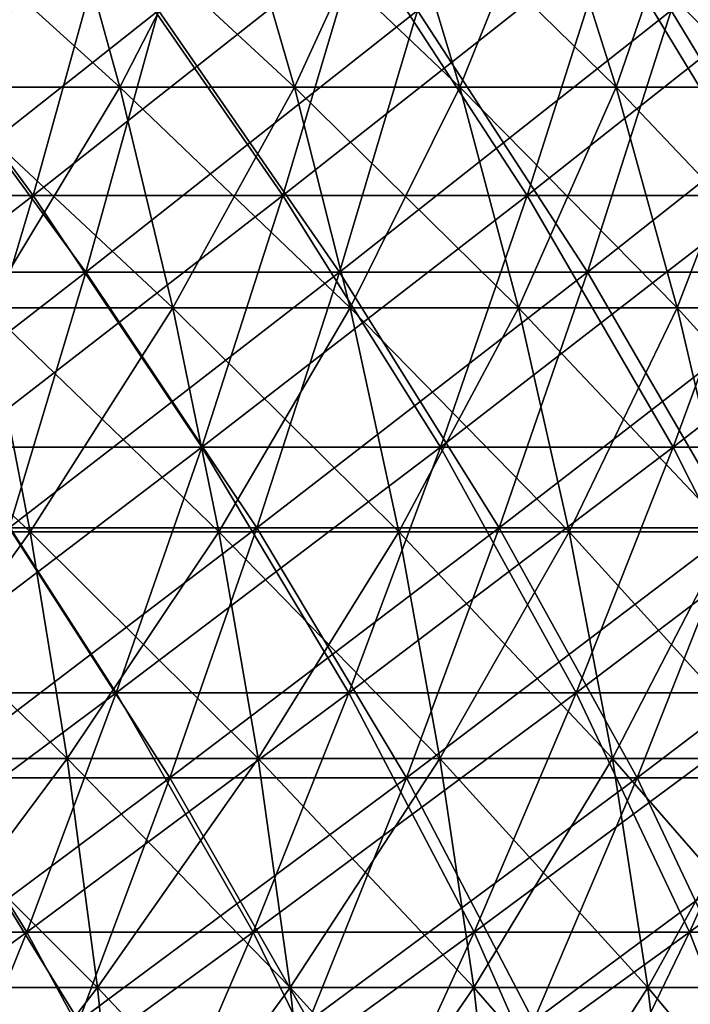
# Model space of a CAD drawing. Header units: millimetres. Extents: x -125 to 125, y 3898 to 4025.
# Tile 213 of 256: x 47 to 57, y 3947 to 3962. Entities that reach past the tile are written whole.
import ezdxf

# ---------------------------------------------------------------- set-up
doc = ezdxf.new("R2010")
doc.units = ezdxf.units.MM
doc.header["$LTSCALE"] = 2.2935
for name, color, linetype in [('2', 7, 'CONTINUOUS'), ('3', 7, 'CONTINUOUS'), ('4', 7, 'CONTINUOUS'), ('5', 7, 'CONTINUOUS'), ('6', 7, 'CONTINUOUS'), ('7', 7, 'CONTINUOUS')]:
    doc.layers.add(name, color=color, linetype=linetype)

msp = doc.modelspace()

# ---------------------------------------------------------------- linework, layer by layer
at = {"layer": '2', "color": 36, "linetype": 'Continuous', "true_color": 0x833d1e}
for points in [[(44.181, 3958.004, 95.836), (47.91, 3958.004, 94.028), (45.145, 3961.776, 97.927), (44.181, 3958.004, 95.836)], [(45.145, 3961.776, 97.927), (47.91, 3958.004, 94.028), (48.955, 3961.776, 96.079), (45.145, 3961.776, 97.927)], [(47.91, 3958.004, 94.028), (51.564, 3958.004, 92.074), (48.955, 3961.776, 96.079), (47.91, 3958.004, 94.028)], [(48.955, 3961.776, 96.079), (51.564, 3958.004, 92.074), (52.689, 3961.776, 94.083), (48.955, 3961.776, 96.079)], [(51.564, 3958.004, 92.074), (55.139, 3958.004, 89.979), (52.689, 3961.776, 94.083), (51.564, 3958.004, 92.074)], [(52.689, 3961.776, 94.083), (55.139, 3958.004, 89.979), (56.342, 3961.776, 91.942), (52.689, 3961.776, 94.083)], [(55.139, 3958.004, 89.979), (58.629, 3958.004, 87.745), (56.342, 3961.776, 91.942), (55.139, 3958.004, 89.979)], [(56.342, 3961.776, 91.942), (58.629, 3958.004, 87.745), (59.908, 3961.776, 89.659), (56.342, 3961.776, 91.942)], [(44.181, 3958.004, 95.836), (46.804, 3954.316, 91.859), (47.91, 3958.004, 94.028), (44.181, 3958.004, 95.836)], [(46.804, 3954.316, 91.859), (50.375, 3954.316, 89.95), (47.91, 3958.004, 94.028), (46.804, 3954.316, 91.859)], [(47.91, 3958.004, 94.028), (50.375, 3954.316, 89.95), (51.564, 3958.004, 92.074), (47.91, 3958.004, 94.028)], [(50.375, 3954.316, 89.95), (53.867, 3954.316, 87.903), (51.564, 3958.004, 92.074), (50.375, 3954.316, 89.95)], [(51.564, 3958.004, 92.074), (53.867, 3954.316, 87.903), (55.139, 3958.004, 89.979), (51.564, 3958.004, 92.074)], [(53.867, 3954.316, 87.903), (57.277, 3954.316, 85.721), (55.139, 3958.004, 89.979), (53.867, 3954.316, 87.903)], [(55.139, 3958.004, 89.979), (57.277, 3954.316, 85.721), (58.629, 3958.004, 87.745), (55.139, 3958.004, 89.979)], [(45.641, 3950.715, 89.575), (49.122, 3950.715, 87.714), (46.804, 3954.316, 91.859), (45.641, 3950.715, 89.575)], [(46.804, 3954.316, 91.859), (49.122, 3950.715, 87.714), (50.375, 3954.316, 89.95), (46.804, 3954.316, 91.859)], [(49.122, 3950.715, 87.714), (52.528, 3950.715, 85.718), (50.375, 3954.316, 89.95), (49.122, 3950.715, 87.714)], [(50.375, 3954.316, 89.95), (52.528, 3950.715, 85.718), (53.867, 3954.316, 87.903), (50.375, 3954.316, 89.95)], [(52.528, 3950.715, 85.718), (55.853, 3950.715, 83.59), (53.867, 3954.316, 87.903), (52.528, 3950.715, 85.718)], [(53.867, 3954.316, 87.903), (55.853, 3950.715, 83.59), (57.277, 3954.316, 85.721), (53.867, 3954.316, 87.903)], [(55.853, 3950.715, 83.59), (59.092, 3950.715, 81.333), (57.277, 3954.316, 85.721), (55.853, 3950.715, 83.59)], [(44.42, 3947.208, 87.18), (47.809, 3947.208, 85.368), (45.641, 3950.715, 89.575), (44.42, 3947.208, 87.18)], [(45.641, 3950.715, 89.575), (47.809, 3947.208, 85.368), (49.122, 3950.715, 87.714), (45.641, 3950.715, 89.575)], [(47.809, 3947.208, 85.368), (51.123, 3947.208, 83.426), (49.122, 3950.715, 87.714), (47.809, 3947.208, 85.368)], [(49.122, 3950.715, 87.714), (51.123, 3947.208, 83.426), (52.528, 3950.715, 85.718), (49.122, 3950.715, 87.714)], [(51.123, 3947.208, 83.426), (54.359, 3947.208, 81.354), (52.528, 3950.715, 85.718), (51.123, 3947.208, 83.426)], [(52.528, 3950.715, 85.718), (54.359, 3947.208, 81.354), (55.853, 3950.715, 83.59), (52.528, 3950.715, 85.718)], [(54.359, 3947.208, 81.354), (57.511, 3947.208, 79.157), (55.853, 3950.715, 83.59), (54.359, 3947.208, 81.354)], [(55.853, 3950.715, 83.59), (57.511, 3947.208, 79.157), (59.092, 3950.715, 81.333), (55.853, 3950.715, 83.59)]]:
    msp.add_3dface(points, dxfattribs=at)
at = {"layer": '3', "color": 36, "linetype": 'Continuous', "true_color": 0x833d1e}
for points in [[(47.91, 3958.004, -94.028), (44.181, 3958.004, -95.836), (48.955, 3961.776, -96.079), (47.91, 3958.004, -94.028)], [(48.955, 3961.776, -96.079), (44.181, 3958.004, -95.836), (45.145, 3961.776, -97.927), (48.955, 3961.776, -96.079)], [(51.564, 3958.004, -92.074), (47.91, 3958.004, -94.028), (52.689, 3961.776, -94.083), (51.564, 3958.004, -92.074)], [(52.689, 3961.776, -94.083), (47.91, 3958.004, -94.028), (48.955, 3961.776, -96.079), (52.689, 3961.776, -94.083)], [(55.139, 3958.004, -89.979), (51.564, 3958.004, -92.074), (56.342, 3961.776, -91.942), (55.139, 3958.004, -89.979)], [(56.342, 3961.776, -91.942), (51.564, 3958.004, -92.074), (52.689, 3961.776, -94.083), (56.342, 3961.776, -91.942)], [(58.629, 3958.004, -87.745), (55.139, 3958.004, -89.979), (59.908, 3961.776, -89.659), (58.629, 3958.004, -87.745)], [(59.908, 3961.776, -89.659), (55.139, 3958.004, -89.979), (56.342, 3961.776, -91.942), (59.908, 3961.776, -89.659)], [(46.804, 3954.316, -91.859), (43.162, 3954.316, -93.626), (47.91, 3958.004, -94.028), (46.804, 3954.316, -91.859)], [(47.91, 3958.004, -94.028), (43.162, 3954.316, -93.626), (44.181, 3958.004, -95.836), (47.91, 3958.004, -94.028)], [(50.375, 3954.316, -89.95), (46.804, 3954.316, -91.859), (51.564, 3958.004, -92.074), (50.375, 3954.316, -89.95)], [(51.564, 3958.004, -92.074), (46.804, 3954.316, -91.859), (47.91, 3958.004, -94.028), (51.564, 3958.004, -92.074)], [(53.867, 3954.316, -87.903), (50.375, 3954.316, -89.95), (55.139, 3958.004, -89.979), (53.867, 3954.316, -87.903)], [(55.139, 3958.004, -89.979), (50.375, 3954.316, -89.95), (51.564, 3958.004, -92.074), (55.139, 3958.004, -89.979)], [(57.277, 3954.316, -85.721), (53.867, 3954.316, -87.903), (58.629, 3958.004, -87.745), (57.277, 3954.316, -85.721)], [(58.629, 3958.004, -87.745), (53.867, 3954.316, -87.903), (55.139, 3958.004, -89.979), (58.629, 3958.004, -87.745)], [(49.122, 3950.715, -87.714), (45.641, 3950.715, -89.575), (50.375, 3954.316, -89.95), (49.122, 3950.715, -87.714)], [(50.375, 3954.316, -89.95), (45.641, 3950.715, -89.575), (46.804, 3954.316, -91.859), (50.375, 3954.316, -89.95)], [(52.528, 3950.715, -85.718), (49.122, 3950.715, -87.714), (53.867, 3954.316, -87.903), (52.528, 3950.715, -85.718)], [(53.867, 3954.316, -87.903), (49.122, 3950.715, -87.714), (50.375, 3954.316, -89.95), (53.867, 3954.316, -87.903)], [(55.853, 3950.715, -83.59), (52.528, 3950.715, -85.718), (57.277, 3954.316, -85.721), (55.853, 3950.715, -83.59)], [(57.277, 3954.316, -85.721), (52.528, 3950.715, -85.718), (53.867, 3954.316, -87.903), (57.277, 3954.316, -85.721)], [(59.092, 3950.715, -81.333), (55.853, 3950.715, -83.59), (60.598, 3954.316, -83.406), (59.092, 3950.715, -81.333)], [(60.598, 3954.316, -83.406), (55.853, 3950.715, -83.59), (57.277, 3954.316, -85.721), (60.598, 3954.316, -83.406)], [(47.809, 3947.208, -85.368), (44.42, 3947.208, -87.18), (49.122, 3950.715, -87.714), (47.809, 3947.208, -85.368)], [(49.122, 3950.715, -87.714), (44.42, 3947.208, -87.18), (45.641, 3950.715, -89.575), (49.122, 3950.715, -87.714)], [(51.123, 3947.208, -83.426), (47.809, 3947.208, -85.368), (52.528, 3950.715, -85.718), (51.123, 3947.208, -83.426)], [(52.528, 3950.715, -85.718), (47.809, 3947.208, -85.368), (49.122, 3950.715, -87.714), (52.528, 3950.715, -85.718)], [(54.359, 3947.208, -81.354), (51.123, 3947.208, -83.426), (55.853, 3950.715, -83.59), (54.359, 3947.208, -81.354)], [(55.853, 3950.715, -83.59), (51.123, 3947.208, -83.426), (52.528, 3950.715, -85.718), (55.853, 3950.715, -83.59)], [(57.511, 3947.208, -79.157), (54.359, 3947.208, -81.354), (59.092, 3950.715, -81.333), (57.511, 3947.208, -79.157)], [(59.092, 3950.715, -81.333), (54.359, 3947.208, -81.354), (55.853, 3950.715, -83.59), (59.092, 3950.715, -81.333)]]:
    msp.add_3dface(points, dxfattribs=at)
at = {"layer": '4', "color": 36, "linetype": 'Continuous', "true_color": 0x833d1e}
for points in [[(43.483, 3959.109, -94.322), (47.152, 3959.109, -92.542), (44.43, 3962.819, -96.377), (43.483, 3959.109, -94.322)], [(44.43, 3962.819, -96.377), (47.152, 3959.109, -92.542), (48.18, 3962.819, -94.558), (44.43, 3962.819, -96.377)], [(47.152, 3959.109, -92.542), (50.749, 3959.109, -90.619), (48.18, 3962.819, -94.558), (47.152, 3959.109, -92.542)], [(48.18, 3962.819, -94.558), (50.749, 3959.109, -90.619), (51.855, 3962.819, -92.594), (48.18, 3962.819, -94.558)], [(50.749, 3959.109, -90.619), (54.268, 3959.109, -88.557), (51.855, 3962.819, -92.594), (50.749, 3959.109, -90.619)], [(51.855, 3962.819, -92.594), (54.268, 3959.109, -88.557), (55.45, 3962.819, -90.486), (51.855, 3962.819, -92.594)], [(54.268, 3959.109, -88.557), (57.703, 3959.109, -86.358), (55.45, 3962.819, -90.486), (54.268, 3959.109, -88.557)], [(55.45, 3962.819, -90.486), (57.703, 3959.109, -86.358), (58.96, 3962.819, -88.24), (55.45, 3962.819, -90.486)], [(43.483, 3959.109, -94.322), (46.066, 3955.48, -90.41), (47.152, 3959.109, -92.542), (43.483, 3959.109, -94.322)], [(46.066, 3955.48, -90.41), (49.58, 3955.48, -88.532), (47.152, 3959.109, -92.542), (46.066, 3955.48, -90.41)], [(47.152, 3959.109, -92.542), (49.58, 3955.48, -88.532), (50.749, 3959.109, -90.619), (47.152, 3959.109, -92.542)], [(49.58, 3955.48, -88.532), (53.018, 3955.48, -86.517), (50.749, 3959.109, -90.619), (49.58, 3955.48, -88.532)], [(50.749, 3959.109, -90.619), (53.018, 3955.48, -86.517), (54.268, 3959.109, -88.557), (50.749, 3959.109, -90.619)], [(53.018, 3955.48, -86.517), (56.373, 3955.48, -84.369), (54.268, 3959.109, -88.557), (53.018, 3955.48, -86.517)], [(54.268, 3959.109, -88.557), (56.373, 3955.48, -84.369), (57.703, 3959.109, -86.358), (54.268, 3959.109, -88.557)], [(56.373, 3955.48, -84.369), (59.642, 3955.48, -82.09), (57.703, 3959.109, -86.358), (56.373, 3955.48, -84.369)], [(44.922, 3951.939, -88.165), (48.349, 3951.939, -86.333), (46.066, 3955.48, -90.41), (44.922, 3951.939, -88.165)], [(46.066, 3955.48, -90.41), (48.349, 3951.939, -86.333), (49.58, 3955.48, -88.532), (46.066, 3955.48, -90.41)], [(48.349, 3951.939, -86.333), (51.701, 3951.939, -84.369), (49.58, 3955.48, -88.532), (48.349, 3951.939, -86.333)], [(49.58, 3955.48, -88.532), (51.701, 3951.939, -84.369), (53.018, 3955.48, -86.517), (49.58, 3955.48, -88.532)], [(51.701, 3951.939, -84.369), (54.974, 3951.939, -82.274), (53.018, 3955.48, -86.517), (51.701, 3951.939, -84.369)], [(53.018, 3955.48, -86.517), (54.974, 3951.939, -82.274), (56.373, 3955.48, -84.369), (53.018, 3955.48, -86.517)], [(54.974, 3951.939, -82.274), (58.161, 3951.939, -80.052), (56.373, 3955.48, -84.369), (54.974, 3951.939, -82.274)], [(56.373, 3955.48, -84.369), (58.161, 3951.939, -80.052), (59.642, 3955.48, -82.09), (56.373, 3955.48, -84.369)], [(43.723, 3948.489, -85.81), (47.058, 3948.489, -84.028), (44.922, 3951.939, -88.165), (43.723, 3948.489, -85.81)], [(44.922, 3951.939, -88.165), (47.058, 3948.489, -84.028), (48.349, 3951.939, -86.333), (44.922, 3951.939, -88.165)], [(47.058, 3948.489, -84.028), (50.32, 3948.489, -82.115), (48.349, 3951.939, -86.333), (47.058, 3948.489, -84.028)], [(48.349, 3951.939, -86.333), (50.32, 3948.489, -82.115), (51.701, 3951.939, -84.369), (48.349, 3951.939, -86.333)], [(50.32, 3948.489, -82.115), (53.505, 3948.489, -80.076), (51.701, 3951.939, -84.369), (50.32, 3948.489, -82.115)], [(51.701, 3951.939, -84.369), (53.505, 3948.489, -80.076), (54.974, 3951.939, -82.274), (51.701, 3951.939, -84.369)], [(53.505, 3948.489, -80.076), (56.608, 3948.489, -77.914), (54.974, 3951.939, -82.274), (53.505, 3948.489, -80.076)], [(54.974, 3951.939, -82.274), (56.608, 3948.489, -77.914), (58.161, 3951.939, -80.052), (54.974, 3951.939, -82.274)], [(56.608, 3948.489, -77.914), (59.623, 3948.489, -75.632), (58.161, 3951.939, -80.052), (56.608, 3948.489, -77.914)], [(43.723, 3948.489, -85.81), (45.708, 3945.134, -81.617), (47.058, 3948.489, -84.028), (43.723, 3948.489, -85.81)], [(45.708, 3945.134, -81.617), (48.877, 3945.134, -79.759), (47.058, 3948.489, -84.028), (45.708, 3945.134, -81.617)], [(47.058, 3948.489, -84.028), (48.877, 3945.134, -79.759), (50.32, 3948.489, -82.115), (47.058, 3948.489, -84.028)], [(48.877, 3945.134, -79.759), (51.97, 3945.134, -77.779), (50.32, 3948.489, -82.115), (48.877, 3945.134, -79.759)], [(50.32, 3948.489, -82.115), (51.97, 3945.134, -77.779), (53.505, 3948.489, -80.076), (50.32, 3948.489, -82.115)], [(51.97, 3945.134, -77.779), (54.984, 3945.134, -75.679), (53.505, 3948.489, -80.076), (51.97, 3945.134, -77.779)], [(53.505, 3948.489, -80.076), (54.984, 3945.134, -75.679), (56.608, 3948.489, -77.914), (53.505, 3948.489, -80.076)], [(54.984, 3945.134, -75.679), (57.912, 3945.134, -73.462), (56.608, 3948.489, -77.914), (54.984, 3945.134, -75.679)], [(56.608, 3948.489, -77.914), (57.912, 3945.134, -73.462), (59.623, 3948.489, -75.632), (56.608, 3948.489, -77.914)]]:
    msp.add_3dface(points, dxfattribs=at)
at = {"layer": '5', "color": 36, "linetype": 'Continuous', "true_color": 0x833d1e}
for points in [[(47.152, 3959.109, 92.542), (43.483, 3959.109, 94.322), (48.18, 3962.819, 94.558), (47.152, 3959.109, 92.542)], [(48.18, 3962.819, 94.558), (43.483, 3959.109, 94.322), (44.43, 3962.819, 96.377), (48.18, 3962.819, 94.558)], [(50.749, 3959.109, 90.619), (47.152, 3959.109, 92.542), (51.855, 3962.819, 92.594), (50.749, 3959.109, 90.619)], [(51.855, 3962.819, 92.594), (47.152, 3959.109, 92.542), (48.18, 3962.819, 94.558), (51.855, 3962.819, 92.594)], [(54.268, 3959.109, 88.557), (50.749, 3959.109, 90.619), (55.45, 3962.819, 90.486), (54.268, 3959.109, 88.557)], [(55.45, 3962.819, 90.486), (50.749, 3959.109, 90.619), (51.855, 3962.819, 92.594), (55.45, 3962.819, 90.486)], [(57.703, 3959.109, 86.358), (54.268, 3959.109, 88.557), (58.96, 3962.819, 88.24), (57.703, 3959.109, 86.358)], [(58.96, 3962.819, 88.24), (54.268, 3959.109, 88.557), (55.45, 3962.819, 90.486), (58.96, 3962.819, 88.24)], [(46.066, 3955.48, 90.41), (42.481, 3955.48, 92.149), (47.152, 3959.109, 92.542), (46.066, 3955.48, 90.41)], [(47.152, 3959.109, 92.542), (42.481, 3955.48, 92.149), (43.483, 3959.109, 94.322), (47.152, 3959.109, 92.542)], [(49.58, 3955.48, 88.532), (46.066, 3955.48, 90.41), (50.749, 3959.109, 90.619), (49.58, 3955.48, 88.532)], [(50.749, 3959.109, 90.619), (46.066, 3955.48, 90.41), (47.152, 3959.109, 92.542), (50.749, 3959.109, 90.619)], [(53.018, 3955.48, 86.517), (49.58, 3955.48, 88.532), (54.268, 3959.109, 88.557), (53.018, 3955.48, 86.517)], [(54.268, 3959.109, 88.557), (49.58, 3955.48, 88.532), (50.749, 3959.109, 90.619), (54.268, 3959.109, 88.557)], [(56.373, 3955.48, 84.369), (53.018, 3955.48, 86.517), (57.703, 3959.109, 86.358), (56.373, 3955.48, 84.369)], [(57.703, 3959.109, 86.358), (53.018, 3955.48, 86.517), (54.268, 3959.109, 88.557), (57.703, 3959.109, 86.358)], [(59.642, 3955.48, 82.09), (56.373, 3955.48, 84.369), (61.049, 3959.109, 84.026), (59.642, 3955.48, 82.09)], [(61.049, 3959.109, 84.026), (56.373, 3955.48, 84.369), (57.703, 3959.109, 86.358), (61.049, 3959.109, 84.026)], [(48.349, 3951.939, 86.333), (44.922, 3951.939, 88.165), (49.58, 3955.48, 88.532), (48.349, 3951.939, 86.333)], [(49.58, 3955.48, 88.532), (44.922, 3951.939, 88.165), (46.066, 3955.48, 90.41), (49.58, 3955.48, 88.532)], [(51.701, 3951.939, 84.369), (48.349, 3951.939, 86.333), (53.018, 3955.48, 86.517), (51.701, 3951.939, 84.369)], [(53.018, 3955.48, 86.517), (48.349, 3951.939, 86.333), (49.58, 3955.48, 88.532), (53.018, 3955.48, 86.517)], [(54.974, 3951.939, 82.274), (51.701, 3951.939, 84.369), (56.373, 3955.48, 84.369), (54.974, 3951.939, 82.274)], [(56.373, 3955.48, 84.369), (51.701, 3951.939, 84.369), (53.018, 3955.48, 86.517), (56.373, 3955.48, 84.369)], [(58.161, 3951.939, 80.052), (54.974, 3951.939, 82.274), (59.642, 3955.48, 82.09), (58.161, 3951.939, 80.052)], [(59.642, 3955.48, 82.09), (54.974, 3951.939, 82.274), (56.373, 3955.48, 84.369), (59.642, 3955.48, 82.09)], [(47.058, 3948.489, 84.028), (43.723, 3948.489, 85.81), (48.349, 3951.939, 86.333), (47.058, 3948.489, 84.028)], [(48.349, 3951.939, 86.333), (43.723, 3948.489, 85.81), (44.922, 3951.939, 88.165), (48.349, 3951.939, 86.333)], [(50.32, 3948.489, 82.115), (47.058, 3948.489, 84.028), (51.701, 3951.939, 84.369), (50.32, 3948.489, 82.115)], [(51.701, 3951.939, 84.369), (47.058, 3948.489, 84.028), (48.349, 3951.939, 86.333), (51.701, 3951.939, 84.369)], [(53.505, 3948.489, 80.076), (50.32, 3948.489, 82.115), (54.974, 3951.939, 82.274), (53.505, 3948.489, 80.076)], [(54.974, 3951.939, 82.274), (50.32, 3948.489, 82.115), (51.701, 3951.939, 84.369), (54.974, 3951.939, 82.274)], [(56.608, 3948.489, 77.914), (53.505, 3948.489, 80.076), (58.161, 3951.939, 80.052), (56.608, 3948.489, 77.914)], [(58.161, 3951.939, 80.052), (53.505, 3948.489, 80.076), (54.974, 3951.939, 82.274), (58.161, 3951.939, 80.052)], [(59.623, 3948.489, 75.632), (56.608, 3948.489, 77.914), (61.259, 3951.939, 77.707), (59.623, 3948.489, 75.632)], [(61.259, 3951.939, 77.707), (56.608, 3948.489, 77.914), (58.161, 3951.939, 80.052), (61.259, 3951.939, 77.707)], [(45.708, 3945.134, 81.617), (42.468, 3945.134, 83.348), (47.058, 3948.489, 84.028), (45.708, 3945.134, 81.617)], [(47.058, 3948.489, 84.028), (42.468, 3945.134, 83.348), (43.723, 3948.489, 85.81), (47.058, 3948.489, 84.028)], [(48.877, 3945.134, 79.759), (45.708, 3945.134, 81.617), (50.32, 3948.489, 82.115), (48.877, 3945.134, 79.759)], [(50.32, 3948.489, 82.115), (45.708, 3945.134, 81.617), (47.058, 3948.489, 84.028), (50.32, 3948.489, 82.115)], [(51.97, 3945.134, 77.779), (48.877, 3945.134, 79.759), (53.505, 3948.489, 80.076), (51.97, 3945.134, 77.779)], [(53.505, 3948.489, 80.076), (48.877, 3945.134, 79.759), (50.32, 3948.489, 82.115), (53.505, 3948.489, 80.076)], [(54.984, 3945.134, 75.679), (51.97, 3945.134, 77.779), (56.608, 3948.489, 77.914), (54.984, 3945.134, 75.679)], [(56.608, 3948.489, 77.914), (51.97, 3945.134, 77.779), (53.505, 3948.489, 80.076), (56.608, 3948.489, 77.914)], [(57.912, 3945.134, 73.462), (54.984, 3945.134, 75.679), (59.623, 3948.489, 75.632), (57.912, 3945.134, 73.462)], [(59.623, 3948.489, 75.632), (54.984, 3945.134, 75.679), (56.608, 3948.489, 77.914), (59.623, 3948.489, 75.632)]]:
    msp.add_3dface(points, dxfattribs=at)
at = {"layer": '6', "color": 7, "linetype": 'Continuous', "true_color": 0xe0f2ff}
for points in [[(45.758, 3960.671, 53.301), (48.399, 3960.671, 50.915), (44.943, 3963.799, 52.352), (45.758, 3960.671, 53.301)], [(44.943, 3963.799, 52.352), (48.399, 3960.671, 50.915), (47.537, 3963.799, 50.009), (44.943, 3963.799, 52.352)], [(48.399, 3960.671, 50.915), (50.915, 3960.671, 48.399), (47.537, 3963.799, 50.009), (48.399, 3960.671, 50.915)], [(47.537, 3963.799, 50.009), (50.915, 3960.671, 48.399), (50.009, 3963.799, 47.537), (47.537, 3963.799, 50.009)], [(50.915, 3960.671, 48.399), (53.301, 3960.671, 45.758), (50.009, 3963.799, 47.537), (50.915, 3960.671, 48.399)], [(50.009, 3963.799, 47.537), (53.301, 3960.671, 45.758), (52.352, 3963.799, 44.943), (50.009, 3963.799, 47.537)], [(53.301, 3960.671, 45.758), (55.551, 3960.671, 42.999), (52.352, 3963.799, 44.943), (53.301, 3960.671, 45.758)], [(52.352, 3963.799, 44.943), (55.551, 3960.671, 42.999), (54.562, 3963.799, 42.234), (52.352, 3963.799, 44.943)], [(55.551, 3960.671, 42.999), (57.657, 3960.671, 40.131), (54.562, 3963.799, 42.234), (55.551, 3960.671, 42.999)], [(54.562, 3963.799, 42.234), (57.657, 3960.671, 40.131), (56.631, 3963.799, 39.416), (54.562, 3963.799, 42.234)], [(46.48, 3957.49, 54.143), (49.163, 3957.49, 51.719), (45.758, 3960.671, 53.301), (46.48, 3957.49, 54.143)], [(45.758, 3960.671, 53.301), (49.163, 3957.49, 51.719), (48.399, 3960.671, 50.915), (45.758, 3960.671, 53.301)], [(49.163, 3957.49, 51.719), (51.719, 3957.49, 49.163), (48.399, 3960.671, 50.915), (49.163, 3957.49, 51.719)], [(48.399, 3960.671, 50.915), (51.719, 3957.49, 49.163), (50.915, 3960.671, 48.399), (48.399, 3960.671, 50.915)], [(51.719, 3957.49, 49.163), (54.143, 3957.49, 46.48), (50.915, 3960.671, 48.399), (51.719, 3957.49, 49.163)], [(50.915, 3960.671, 48.399), (54.143, 3957.49, 46.48), (53.301, 3960.671, 45.758), (50.915, 3960.671, 48.399)], [(54.143, 3957.49, 46.48), (56.428, 3957.49, 43.678), (53.301, 3960.671, 45.758), (54.143, 3957.49, 46.48)], [(53.301, 3960.671, 45.758), (56.428, 3957.49, 43.678), (55.551, 3960.671, 42.999), (53.301, 3960.671, 45.758)], [(56.428, 3957.49, 43.678), (58.567, 3957.49, 40.764), (55.551, 3960.671, 42.999), (56.428, 3957.49, 43.678)], [(55.551, 3960.671, 42.999), (58.567, 3957.49, 40.764), (57.657, 3960.671, 40.131), (55.551, 3960.671, 42.999)], [(44.269, 3954.262, 57.191), (47.109, 3954.262, 54.875), (43.678, 3957.49, 56.428), (44.269, 3954.262, 57.191)], [(43.678, 3957.49, 56.428), (47.109, 3954.262, 54.875), (46.48, 3957.49, 54.143), (43.678, 3957.49, 56.428)], [(47.109, 3954.262, 54.875), (49.828, 3954.262, 52.419), (46.48, 3957.49, 54.143), (47.109, 3954.262, 54.875)], [(46.48, 3957.49, 54.143), (49.828, 3954.262, 52.419), (49.163, 3957.49, 51.719), (46.48, 3957.49, 54.143)], [(49.828, 3954.262, 52.419), (52.419, 3954.262, 49.828), (49.163, 3957.49, 51.719), (49.828, 3954.262, 52.419)], [(49.163, 3957.49, 51.719), (52.419, 3954.262, 49.828), (51.719, 3957.49, 49.163), (49.163, 3957.49, 51.719)], [(52.419, 3954.262, 49.828), (54.875, 3954.262, 47.109), (51.719, 3957.49, 49.163), (52.419, 3954.262, 49.828)], [(51.719, 3957.49, 49.163), (54.875, 3954.262, 47.109), (54.143, 3957.49, 46.48), (51.719, 3957.49, 49.163)], [(54.875, 3954.262, 47.109), (57.191, 3954.262, 44.269), (54.143, 3957.49, 46.48), (54.875, 3954.262, 47.109)], [(54.143, 3957.49, 46.48), (57.191, 3954.262, 44.269), (56.428, 3957.49, 43.678), (54.143, 3957.49, 46.48)], [(57.191, 3954.262, 44.269), (59.359, 3954.262, 41.315), (56.428, 3957.49, 43.678), (57.191, 3954.262, 44.269)], [(56.428, 3957.49, 43.678), (59.359, 3954.262, 41.315), (58.567, 3957.49, 40.764), (56.428, 3957.49, 43.678)], [(44.77, 3950.994, 57.838), (47.642, 3950.994, 55.497), (44.269, 3954.262, 57.191), (44.77, 3950.994, 57.838)], [(44.269, 3954.262, 57.191), (47.642, 3950.994, 55.497), (47.109, 3954.262, 54.875), (44.269, 3954.262, 57.191)], [(47.642, 3950.994, 55.497), (50.392, 3950.994, 53.012), (47.109, 3954.262, 54.875), (47.642, 3950.994, 55.497)], [(47.109, 3954.262, 54.875), (50.392, 3950.994, 53.012), (49.828, 3954.262, 52.419), (47.109, 3954.262, 54.875)], [(50.392, 3950.994, 53.012), (53.012, 3950.994, 50.392), (49.828, 3954.262, 52.419), (50.392, 3950.994, 53.012)], [(49.828, 3954.262, 52.419), (53.012, 3950.994, 50.392), (52.419, 3954.262, 49.828), (49.828, 3954.262, 52.419)], [(53.012, 3950.994, 50.392), (55.497, 3950.994, 47.642), (52.419, 3954.262, 49.828), (53.012, 3950.994, 50.392)], [(52.419, 3954.262, 49.828), (55.497, 3950.994, 47.642), (54.875, 3954.262, 47.109), (52.419, 3954.262, 49.828)], [(55.497, 3950.994, 47.642), (57.838, 3950.994, 44.77), (54.875, 3954.262, 47.109), (55.497, 3950.994, 47.642)], [(54.875, 3954.262, 47.109), (57.838, 3950.994, 44.77), (57.191, 3954.262, 44.269), (54.875, 3954.262, 47.109)], [(45.181, 3947.692, 58.369), (48.08, 3947.692, 56.006), (44.77, 3950.994, 57.838), (45.181, 3947.692, 58.369)], [(44.77, 3950.994, 57.838), (48.08, 3947.692, 56.006), (47.642, 3950.994, 55.497), (44.77, 3950.994, 57.838)], [(48.08, 3947.692, 56.006), (50.854, 3947.692, 53.499), (47.642, 3950.994, 55.497), (48.08, 3947.692, 56.006)], [(47.642, 3950.994, 55.497), (50.854, 3947.692, 53.499), (50.392, 3950.994, 53.012), (47.642, 3950.994, 55.497)], [(50.854, 3947.692, 53.499), (53.499, 3947.692, 50.854), (50.392, 3950.994, 53.012), (50.854, 3947.692, 53.499)], [(50.392, 3950.994, 53.012), (53.499, 3947.692, 50.854), (53.012, 3950.994, 50.392), (50.392, 3950.994, 53.012)], [(53.499, 3947.692, 50.854), (56.006, 3947.692, 48.08), (53.012, 3950.994, 50.392), (53.499, 3947.692, 50.854)], [(53.012, 3950.994, 50.392), (56.006, 3947.692, 48.08), (55.497, 3950.994, 47.642), (53.012, 3950.994, 50.392)], [(56.006, 3947.692, 48.08), (58.369, 3947.692, 45.181), (55.497, 3950.994, 47.642), (56.006, 3947.692, 48.08)], [(55.497, 3950.994, 47.642), (58.369, 3947.692, 45.181), (57.838, 3950.994, 44.77), (55.497, 3950.994, 47.642)], [(45.501, 3944.364, 58.782), (48.42, 3944.364, 56.402), (45.181, 3947.692, 58.369), (45.501, 3944.364, 58.782)], [(45.181, 3947.692, 58.369), (48.42, 3944.364, 56.402), (48.08, 3947.692, 56.006), (45.181, 3947.692, 58.369)], [(48.42, 3944.364, 56.402), (51.214, 3944.364, 53.878), (48.08, 3947.692, 56.006), (48.42, 3944.364, 56.402)], [(48.08, 3947.692, 56.006), (51.214, 3944.364, 53.878), (50.854, 3947.692, 53.499), (48.08, 3947.692, 56.006)], [(51.214, 3944.364, 53.878), (53.878, 3944.364, 51.214), (50.854, 3947.692, 53.499), (51.214, 3944.364, 53.878)], [(50.854, 3947.692, 53.499), (53.878, 3944.364, 51.214), (53.499, 3947.692, 50.854), (50.854, 3947.692, 53.499)], [(53.878, 3944.364, 51.214), (56.402, 3944.364, 48.42), (53.499, 3947.692, 50.854), (53.878, 3944.364, 51.214)], [(53.499, 3947.692, 50.854), (56.402, 3944.364, 48.42), (56.006, 3947.692, 48.08), (53.499, 3947.692, 50.854)], [(56.402, 3944.364, 48.42), (58.782, 3944.364, 45.501), (56.006, 3947.692, 48.08), (56.402, 3944.364, 48.42)], [(56.006, 3947.692, 48.08), (58.782, 3944.364, 45.501), (58.369, 3947.692, 45.181), (56.006, 3947.692, 48.08)]]:
    msp.add_3dface(points, dxfattribs=at)
at = {"layer": '7', "color": 7, "linetype": 'Continuous', "true_color": 0xe0f2ff}
for points in [[(47.537, 3963.799, -50.009), (45.758, 3960.671, -53.301), (44.943, 3963.799, -52.352), (47.537, 3963.799, -50.009)], [(48.399, 3960.671, -50.915), (45.758, 3960.671, -53.301), (47.537, 3963.799, -50.009), (48.399, 3960.671, -50.915)], [(50.009, 3963.799, -47.537), (48.399, 3960.671, -50.915), (47.537, 3963.799, -50.009), (50.009, 3963.799, -47.537)], [(50.915, 3960.671, -48.399), (48.399, 3960.671, -50.915), (50.009, 3963.799, -47.537), (50.915, 3960.671, -48.399)], [(52.352, 3963.799, -44.943), (50.915, 3960.671, -48.399), (50.009, 3963.799, -47.537), (52.352, 3963.799, -44.943)], [(53.301, 3960.671, -45.758), (50.915, 3960.671, -48.399), (52.352, 3963.799, -44.943), (53.301, 3960.671, -45.758)], [(54.562, 3963.799, -42.234), (53.301, 3960.671, -45.758), (52.352, 3963.799, -44.943), (54.562, 3963.799, -42.234)], [(55.551, 3960.671, -42.999), (53.301, 3960.671, -45.758), (54.562, 3963.799, -42.234), (55.551, 3960.671, -42.999)], [(56.631, 3963.799, -39.416), (55.551, 3960.671, -42.999), (54.562, 3963.799, -42.234), (56.631, 3963.799, -39.416)], [(57.657, 3960.671, -40.131), (55.551, 3960.671, -42.999), (56.631, 3963.799, -39.416), (57.657, 3960.671, -40.131)], [(48.399, 3960.671, -50.915), (46.48, 3957.49, -54.143), (45.758, 3960.671, -53.301), (48.399, 3960.671, -50.915)], [(49.163, 3957.49, -51.719), (46.48, 3957.49, -54.143), (48.399, 3960.671, -50.915), (49.163, 3957.49, -51.719)], [(50.915, 3960.671, -48.399), (49.163, 3957.49, -51.719), (48.399, 3960.671, -50.915), (50.915, 3960.671, -48.399)], [(51.719, 3957.49, -49.163), (49.163, 3957.49, -51.719), (50.915, 3960.671, -48.399), (51.719, 3957.49, -49.163)], [(53.301, 3960.671, -45.758), (51.719, 3957.49, -49.163), (50.915, 3960.671, -48.399), (53.301, 3960.671, -45.758)], [(54.143, 3957.49, -46.48), (51.719, 3957.49, -49.163), (53.301, 3960.671, -45.758), (54.143, 3957.49, -46.48)], [(55.551, 3960.671, -42.999), (54.143, 3957.49, -46.48), (53.301, 3960.671, -45.758), (55.551, 3960.671, -42.999)], [(56.428, 3957.49, -43.678), (54.143, 3957.49, -46.48), (55.551, 3960.671, -42.999), (56.428, 3957.49, -43.678)], [(57.657, 3960.671, -40.131), (56.428, 3957.49, -43.678), (55.551, 3960.671, -42.999), (57.657, 3960.671, -40.131)], [(58.567, 3957.49, -40.764), (56.428, 3957.49, -43.678), (57.657, 3960.671, -40.131), (58.567, 3957.49, -40.764)], [(47.109, 3954.262, -54.875), (44.269, 3954.262, -57.191), (46.48, 3957.49, -54.143), (47.109, 3954.262, -54.875)], [(49.163, 3957.49, -51.719), (47.109, 3954.262, -54.875), (46.48, 3957.49, -54.143), (49.163, 3957.49, -51.719)], [(49.828, 3954.262, -52.419), (47.109, 3954.262, -54.875), (49.163, 3957.49, -51.719), (49.828, 3954.262, -52.419)], [(51.719, 3957.49, -49.163), (49.828, 3954.262, -52.419), (49.163, 3957.49, -51.719), (51.719, 3957.49, -49.163)], [(52.419, 3954.262, -49.828), (49.828, 3954.262, -52.419), (51.719, 3957.49, -49.163), (52.419, 3954.262, -49.828)], [(54.143, 3957.49, -46.48), (52.419, 3954.262, -49.828), (51.719, 3957.49, -49.163), (54.143, 3957.49, -46.48)], [(54.875, 3954.262, -47.109), (52.419, 3954.262, -49.828), (54.143, 3957.49, -46.48), (54.875, 3954.262, -47.109)], [(56.428, 3957.49, -43.678), (54.875, 3954.262, -47.109), (54.143, 3957.49, -46.48), (56.428, 3957.49, -43.678)], [(57.191, 3954.262, -44.269), (54.875, 3954.262, -47.109), (56.428, 3957.49, -43.678), (57.191, 3954.262, -44.269)], [(58.567, 3957.49, -40.764), (57.191, 3954.262, -44.269), (56.428, 3957.49, -43.678), (58.567, 3957.49, -40.764)], [(47.109, 3954.262, -54.875), (44.77, 3950.994, -57.838), (44.269, 3954.262, -57.191), (47.109, 3954.262, -54.875)], [(47.642, 3950.994, -55.497), (44.77, 3950.994, -57.838), (47.109, 3954.262, -54.875), (47.642, 3950.994, -55.497)], [(49.828, 3954.262, -52.419), (47.642, 3950.994, -55.497), (47.109, 3954.262, -54.875), (49.828, 3954.262, -52.419)], [(50.392, 3950.994, -53.012), (47.642, 3950.994, -55.497), (49.828, 3954.262, -52.419), (50.392, 3950.994, -53.012)], [(52.419, 3954.262, -49.828), (50.392, 3950.994, -53.012), (49.828, 3954.262, -52.419), (52.419, 3954.262, -49.828)], [(53.012, 3950.994, -50.392), (50.392, 3950.994, -53.012), (52.419, 3954.262, -49.828), (53.012, 3950.994, -50.392)], [(54.875, 3954.262, -47.109), (53.012, 3950.994, -50.392), (52.419, 3954.262, -49.828), (54.875, 3954.262, -47.109)], [(55.497, 3950.994, -47.642), (53.012, 3950.994, -50.392), (54.875, 3954.262, -47.109), (55.497, 3950.994, -47.642)], [(57.191, 3954.262, -44.269), (55.497, 3950.994, -47.642), (54.875, 3954.262, -47.109), (57.191, 3954.262, -44.269)], [(57.838, 3950.994, -44.77), (55.497, 3950.994, -47.642), (57.191, 3954.262, -44.269), (57.838, 3950.994, -44.77)], [(47.642, 3950.994, -55.497), (45.181, 3947.692, -58.369), (44.77, 3950.994, -57.838), (47.642, 3950.994, -55.497)], [(48.08, 3947.692, -56.006), (45.181, 3947.692, -58.369), (47.642, 3950.994, -55.497), (48.08, 3947.692, -56.006)], [(50.392, 3950.994, -53.012), (48.08, 3947.692, -56.006), (47.642, 3950.994, -55.497), (50.392, 3950.994, -53.012)], [(50.854, 3947.692, -53.499), (48.08, 3947.692, -56.006), (50.392, 3950.994, -53.012), (50.854, 3947.692, -53.499)], [(53.012, 3950.994, -50.392), (50.854, 3947.692, -53.499), (50.392, 3950.994, -53.012), (53.012, 3950.994, -50.392)], [(53.499, 3947.692, -50.854), (50.854, 3947.692, -53.499), (53.012, 3950.994, -50.392), (53.499, 3947.692, -50.854)], [(55.497, 3950.994, -47.642), (53.499, 3947.692, -50.854), (53.012, 3950.994, -50.392), (55.497, 3950.994, -47.642)], [(56.006, 3947.692, -48.08), (53.499, 3947.692, -50.854), (55.497, 3950.994, -47.642), (56.006, 3947.692, -48.08)], [(57.838, 3950.994, -44.77), (56.006, 3947.692, -48.08), (55.497, 3950.994, -47.642), (57.838, 3950.994, -44.77)], [(58.369, 3947.692, -45.181), (56.006, 3947.692, -48.08), (57.838, 3950.994, -44.77), (58.369, 3947.692, -45.181)], [(48.08, 3947.692, -56.006), (45.501, 3944.364, -58.782), (45.181, 3947.692, -58.369), (48.08, 3947.692, -56.006)], [(48.42, 3944.364, -56.402), (45.501, 3944.364, -58.782), (48.08, 3947.692, -56.006), (48.42, 3944.364, -56.402)], [(50.854, 3947.692, -53.499), (48.42, 3944.364, -56.402), (48.08, 3947.692, -56.006), (50.854, 3947.692, -53.499)], [(51.214, 3944.364, -53.878), (48.42, 3944.364, -56.402), (50.854, 3947.692, -53.499), (51.214, 3944.364, -53.878)], [(53.499, 3947.692, -50.854), (51.214, 3944.364, -53.878), (50.854, 3947.692, -53.499), (53.499, 3947.692, -50.854)], [(53.878, 3944.364, -51.214), (51.214, 3944.364, -53.878), (53.499, 3947.692, -50.854), (53.878, 3944.364, -51.214)], [(56.006, 3947.692, -48.08), (53.878, 3944.364, -51.214), (53.499, 3947.692, -50.854), (56.006, 3947.692, -48.08)], [(56.402, 3944.364, -48.42), (53.878, 3944.364, -51.214), (56.006, 3947.692, -48.08), (56.402, 3944.364, -48.42)], [(58.369, 3947.692, -45.181), (56.402, 3944.364, -48.42), (56.006, 3947.692, -48.08), (58.369, 3947.692, -45.181)], [(58.782, 3944.364, -45.501), (56.402, 3944.364, -48.42), (58.369, 3947.692, -45.181), (58.782, 3944.364, -45.501)]]:
    msp.add_3dface(points, dxfattribs=at)

doc.saveas('drawing.dxf')
